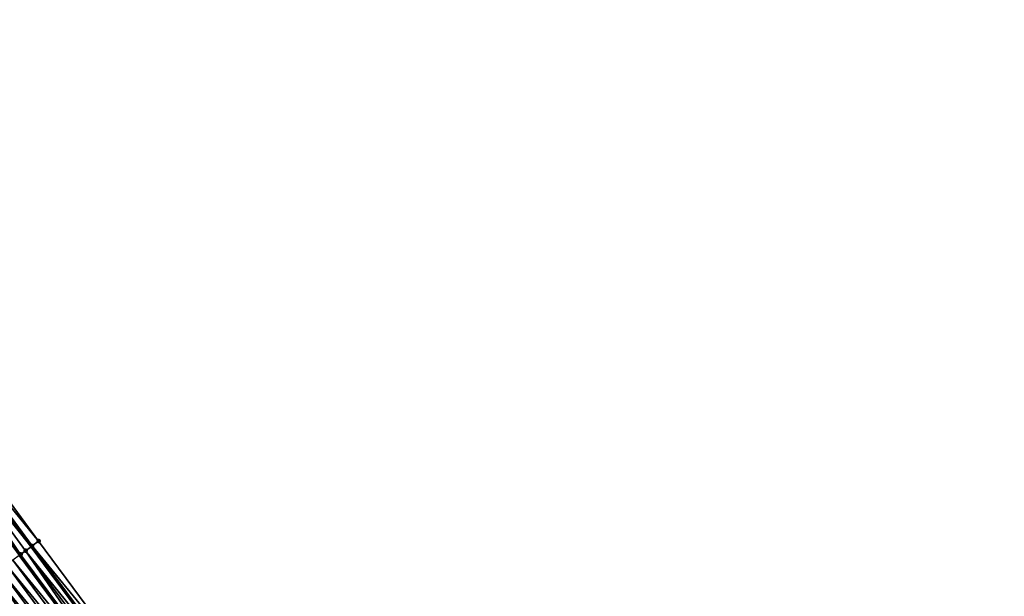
# Model space of a CAD drawing. Header units: feet. Extents: x 2007189 to 2022806, y 818621 to 837694.
# Tile 36 of 256: x 2014296 to 2014419, y 821506 to 821578. Entities that reach past the tile are written whole.
import ezdxf

# ---------------------------------------------------------------- set-up
doc = ezdxf.new("R2010")
doc.units = ezdxf.units.FT
doc.header["$MEASUREMENT"] = 0
for name, color, linetype, lineweight in [('EP_Travel Lane', 172, 'Continuous', 53), ('Road Shots', 141, 'Continuous', 100), ('Road X-Section', 40, 'Continuous', 13)]:
    doc.layers.add(name, color=color, linetype=linetype, lineweight=lineweight)
doc.layers.add('I-77-MM17-21_SB-Surface-Border', color=7, linetype='Continuous')
doc.layers.add('I-77-MM17-21_SB-Surface-TIN', color=7, linetype='Continuous')

msp = doc.modelspace()

# ---------------------------------------------------------------- linework, layer by layer
at = {"layer": 'EP_Travel Lane'}
msp.add_polyline3d([(2014238.256176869, 821592.9942813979, 270.3185327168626), (2014249.986550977, 821576.7968722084, 270.1128202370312), (2014261.716947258, 821560.5994324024, 269.9109269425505), (2014273.486574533, 821544.4998237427, 269.7058323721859), (2014285.312794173, 821528.3721935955, 269.5021846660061), (2014297.105389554, 821512.3270909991, 269.2928826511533), (2014309.002164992, 821496.2513142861, 269.102433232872), (2014320.898932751, 821480.175547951, 268.910702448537), (2014332.816160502, 821464.208081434, 268.7267061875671), (2014344.800193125, 821448.1971346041, 268.5462891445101), (2014356.729984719, 821432.3505934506, 268.3547430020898), (2014368.900286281, 821416.4807939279, 268.1715003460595), (2014381.07050681, 821400.611100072, 267.9750643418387), (2014393.257384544, 821384.8369309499, 267.7691038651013), (2014405.504664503, 821369.0269005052, 267.5518156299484), (2014417.742723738, 821353.2436675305, 267.329344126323)], dxfattribs=at)
at = {"layer": 'I-77-MM17-21_SB-Surface-Border', "color": 3, "linetype": 'Continuous', "lineweight": -3}
msp.add_polyline3d([(2014238.46634463, 821593.1466707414, 270.3035557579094), (2014250.196719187, 821576.9492609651, 270.0979177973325), (2014262.73658086, 821561.3389892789, 269.8189181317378), (2014274.480358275, 821545.2267325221, 269.6238294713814), (2014286.276614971, 821529.0771210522, 269.427894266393), (2014298.042283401, 821513.0213206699, 269.2222670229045), (2014309.939014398, 821496.9456040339, 269.024419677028), (2014322.639136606, 821481.4653394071, 268.754352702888), (2014333.749423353, 821464.9074761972, 268.6495609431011), (2014346.533584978, 821449.4963578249, 268.3845227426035), (2014358.449496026, 821433.6716123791, 268.1942854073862), (2014369.828651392, 821417.1939062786, 268.0932369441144), (2014382.000655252, 821401.3256197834, 267.8937026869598), (2014393.394972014, 821384.9436169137, 267.7605551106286), (2014405.641703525, 821369.1331777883, 267.5420234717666), (2014418.667895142, 821353.964126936, 267.2566906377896)], dxfattribs=at)
at = {"layer": 'I-77-MM17-21_SB-Surface-TIN', "color": 128, "linetype": 'Continuous', "lineweight": -3}
for points in [[(2014284.662270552, 821527.8964883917, 269.5458289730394), (2014297.105389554, 821512.3270909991, 269.2928826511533), (2014285.312794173, 821528.3721935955, 269.5021846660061)], [(2014297.238824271, 821512.4259604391, 269.2831795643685), (2014285.469471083, 821528.4867659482, 269.4916730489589), (2014285.312794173, 821528.3721935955, 269.5021846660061)], [(2014297.238824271, 821512.4259604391, 269.2831795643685), (2014285.312794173, 821528.3721935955, 269.5021846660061), (2014297.105389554, 821512.3270909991, 269.2928826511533)], [(2014298.042283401, 821513.0213206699, 269.2222670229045), (2014286.276614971, 821529.0771210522, 269.427894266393), (2014285.469471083, 821528.4867659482, 269.4916730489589)], [(2014297.238824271, 821512.4259604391, 269.2831795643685), (2014298.042283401, 821513.0213206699, 269.2222670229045), (2014285.469471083, 821528.4867659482, 269.4916730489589)], [(2014295.798461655, 821511.3588668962, 269.3756819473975), (2014284.662270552, 821527.8964883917, 269.5458289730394), (2014283.854966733, 821527.30635224, 269.5824378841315)], [(2014295.63176781, 821511.2354267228, 269.3820053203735), (2014295.798461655, 821511.3588668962, 269.3756819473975), (2014283.854966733, 821527.30635224, 269.5824378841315)], [(2014296.435350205, 821511.8306203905, 269.3416064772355), (2014297.105389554, 821512.3270909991, 269.2928826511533), (2014284.662270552, 821527.8964883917, 269.5458289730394)], [(2014295.798461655, 821511.3588668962, 269.3756819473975), (2014296.435350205, 821511.8306203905, 269.3416064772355), (2014284.662270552, 821527.8964883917, 269.5458289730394)], [(2014296.435350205, 821511.8306203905, 269.3416064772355), (2014309.002164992, 821496.2513142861, 269.102433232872), (2014297.105389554, 821512.3270909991, 269.2928826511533)], [(2014309.135598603, 821496.3501852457, 269.0925440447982), (2014297.238824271, 821512.4259604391, 269.2831795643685), (2014297.105389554, 821512.3270909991, 269.2928826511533)], [(2014309.135598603, 821496.3501852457, 269.0925440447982), (2014297.105389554, 821512.3270909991, 269.2928826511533), (2014309.002164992, 821496.2513142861, 269.102433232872)], [(2014309.939014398, 821496.9456040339, 269.024419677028), (2014298.042283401, 821513.0213206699, 269.2222670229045), (2014297.238824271, 821512.4259604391, 269.2831795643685)], [(2014309.135598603, 821496.3501852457, 269.0925440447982), (2014309.939014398, 821496.9456040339, 269.024419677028), (2014297.238824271, 821512.4259604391, 269.2831795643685)], [(2014307.528550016, 821495.1596408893, 269.1926802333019), (2014295.63176781, 821511.2354267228, 269.3820053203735), (2014294.82809709, 821510.6403524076, 269.407704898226)], [(2014307.528550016, 821495.1596408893, 269.1926802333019), (2014295.798461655, 821511.3588668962, 269.3756819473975), (2014295.63176781, 821511.2354267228, 269.3820053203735)], [(2014307.729208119, 821495.3082330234, 269.1850096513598), (2014296.435350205, 821511.8306203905, 269.3416064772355), (2014295.798461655, 821511.3588668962, 269.3756819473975)], [(2014307.528550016, 821495.1596408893, 269.1926802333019), (2014307.729208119, 821495.3082330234, 269.1850096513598), (2014295.798461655, 821511.3588668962, 269.3756819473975)], [(2014308.33213127, 821495.7548360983, 269.1520915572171), (2014309.002164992, 821496.2513142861, 269.102433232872), (2014296.435350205, 821511.8306203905, 269.3416064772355)], [(2014307.729208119, 821495.3082330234, 269.1850096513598), (2014308.33213127, 821495.7548360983, 269.1520915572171), (2014296.435350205, 821511.8306203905, 269.3416064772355)], [(2014305.921233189, 821493.9694590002, 269.2481754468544), (2014294.024466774, 821510.0452234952, 269.4401285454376), (2014293.220851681, 821509.4500740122, 269.4750856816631)], [(2014306.724877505, 821494.5645689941, 269.2180817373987), (2014294.82809709, 821510.6403524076, 269.407704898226), (2014294.024466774, 821510.0452234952, 269.4401285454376)], [(2014305.921233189, 821493.9694590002, 269.2481754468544), (2014306.724877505, 821494.5645689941, 269.2180817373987), (2014294.024466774, 821510.0452234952, 269.4401285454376)], [(2014306.724877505, 821494.5645689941, 269.2180817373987), (2014307.528550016, 821495.1596408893, 269.1926802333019), (2014294.82809709, 821510.6403524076, 269.407704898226)], [(2014304.313979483, 821492.7791918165, 269.3141754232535), (2014292.417233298, 821508.854928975, 269.50949525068), (2014291.613605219, 821508.2597970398, 269.5422912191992)], [(2014305.117600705, 821493.3743330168, 269.2802383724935), (2014293.220851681, 821509.4500740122, 269.4750856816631), (2014292.417233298, 821508.854928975, 269.50949525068)], [(2014304.313979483, 821492.7791918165, 269.3141754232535), (2014305.117600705, 821493.3743330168, 269.2802383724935), (2014292.417233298, 821508.854928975, 269.50949525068)], [(2014305.117600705, 821493.3743330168, 269.2802383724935), (2014305.921233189, 821493.9694590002, 269.2481754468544), (2014293.220851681, 821509.4500740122, 269.4750856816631)], [(2014302.706691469, 821491.5889709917, 269.3744658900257), (2014290.809966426, 821507.6646795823, 269.5733040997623), (2014290.006323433, 821507.0695678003, 269.6036180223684)], [(2014303.510340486, 821492.1840746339, 269.3451544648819), (2014291.613605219, 821508.2597970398, 269.5422912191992), (2014290.809966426, 821507.6646795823, 269.5733040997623)], [(2014302.706691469, 821491.5889709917, 269.3744658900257), (2014303.510340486, 821492.1840746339, 269.3451544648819), (2014290.809966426, 821507.6646795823, 269.5733040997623)], [(2014303.510340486, 821492.1840746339, 269.3451544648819), (2014304.313979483, 821492.7791918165, 269.3141754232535), (2014291.613605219, 821508.2597970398, 269.5422912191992)], [(2014301.099376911, 821490.3987860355, 269.4303388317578), (2014289.202678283, 821506.4744589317, 269.6335731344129), (2014288.399019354, 821505.8793686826, 269.6612350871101)], [(2014301.90303529, 821490.9938770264, 269.4025855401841), (2014290.006323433, 821507.0695678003, 269.6036180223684), (2014289.202678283, 821506.4744589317, 269.6335731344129)], [(2014301.099376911, 821490.3987860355, 269.4303388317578), (2014301.90303529, 821490.9938770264, 269.4025855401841), (2014289.202678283, 821506.4744589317, 269.6335731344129)], [(2014301.90303529, 821490.9938770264, 269.4025855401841), (2014302.706691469, 821491.5889709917, 269.3744658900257), (2014290.006323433, 821507.0695678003, 269.6036180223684)]]:
    msp.add_3dface(points, dxfattribs=at)
at = {"layer": 'Road Shots', "lineweight": 100}
for p in [(2014297.238824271, 821512.4259604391, 269.2831795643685), (2014298.042283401, 821513.0213206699, 269.2222670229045), (2014295.798461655, 821511.3588668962, 269.3756819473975), (2014296.435350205, 821511.8306203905, 269.3416064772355)]:
    msp.add_point(p, dxfattribs=at)
at = {"layer": 'Road X-Section', "extrusion": (-0.5948352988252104, 0.8037841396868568, 0.01010069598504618), "elevation": -537853.7214886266, "flags": 128}
msp.add_lwpolyline([(-2107833.290112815, 5702.210080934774), (-2107832.290112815, 5702.270996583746), (-2107831.290112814, 5702.329426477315), (-2107830.497535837, 5702.363503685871), (-2107830.290112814, 5702.369827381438), (-2107829.290112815, 5702.395528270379), (-2107828.290112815, 5702.427953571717), (-2107827.290112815, 5702.462912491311), (-2107826.290112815, 5702.497323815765), (-2107825.290112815, 5702.5301214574), (-2107824.290112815, 5702.561135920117), (-2107823.290112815, 5702.591451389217), (-2107822.290112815, 5702.621408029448), (-2107821.290112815, 5702.649071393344), (-2107820.928202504, 5702.657840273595), (-2107820.290112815, 5702.67205250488), (-2107819.290112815, 5702.697544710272), (-2107818.290112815, 5702.730932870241), (-2107817.290112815, 5702.766531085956), (-2107816.290112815, 5702.797038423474), (-2107815.290112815, 5702.827610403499), (-2107814.290112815, 5702.86178956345), (-2107813.290112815, 5702.892922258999), (-2107812.290112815, 5702.922036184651), (-2107811.290112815, 5702.952197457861), (-2107810.290112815, 5702.979983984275), (-2107809.290112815, 5703.00821443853), (-2107808.290112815, 5703.04145854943), (-2107807.94991679, 5703.055872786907), (-2107807.290112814, 5703.084851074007), (-2107806.290112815, 5703.120450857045), (-2107805.290112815, 5703.14787501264), (-2107804.290112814, 5703.173633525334), (-2107803.290112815, 5703.199780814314), (-2107802.843631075, 5703.211265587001), (-2107802.290112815, 5703.225017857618), (-2107801.290112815, 5703.251177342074), (-2107800.390678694, 5703.278395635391)], dxfattribs=at)

doc.saveas('drawing.dxf')
